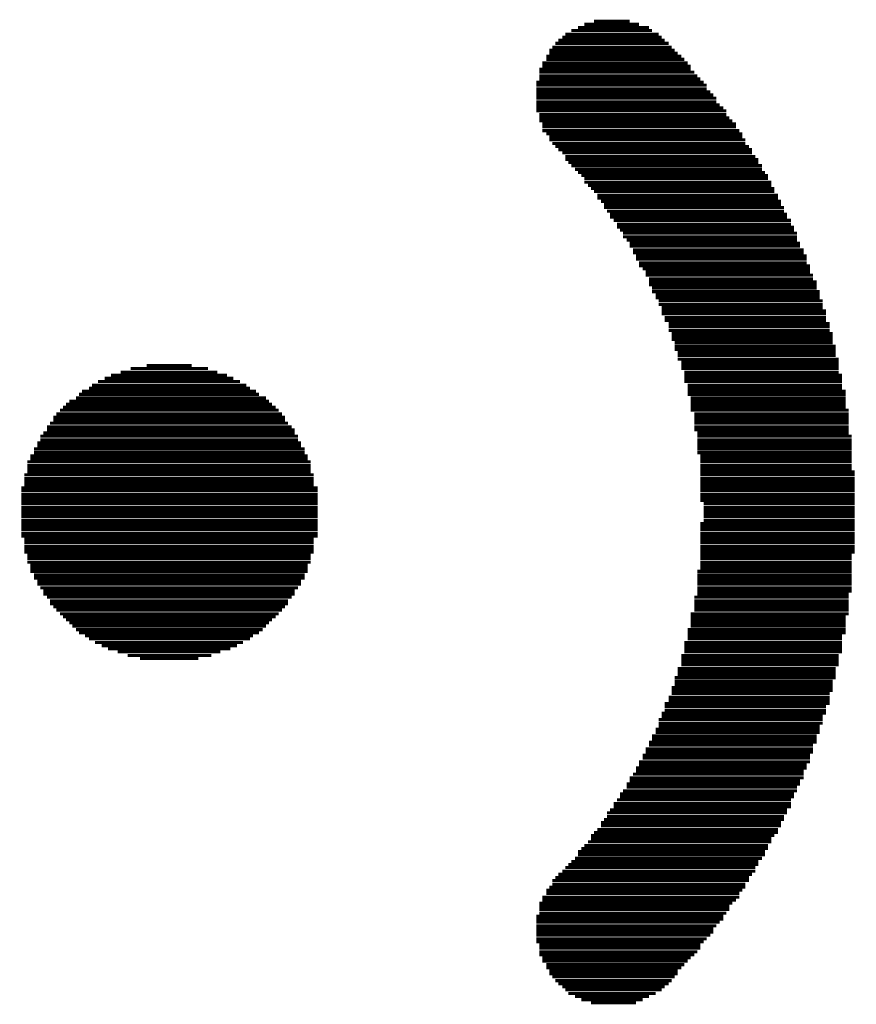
# Model space of a CAD drawing. Extents: x -1.3 to 24.2, y -3.9 to 53.4.
# Tile 7 of 23: x 10.8 to 14.3, y 4.6 to 8.7. Entities that reach past the tile are written whole.
import ezdxf

# ---------------------------------------------------------------- set-up
doc = ezdxf.new("R2010")
doc.units = 0
doc.layers.add('WIFI_BLE_CLICK_V102_GTO', color=14, linetype='CONTINUOUS')

msp = doc.modelspace()

# ---------------------------------------------------------------- linework, layer by layer
at = {"layer": 'WIFI_BLE_CLICK_V102_GTO', "const_width": 0.0127}
for points in [[(13.11402, 8.67156), (13.40612, 8.67156)], [(13.13942, 8.68426), (13.36548, 8.68426)], [(13.18006, 8.69696), (13.32738, 8.69696)], [(13.04798, 8.63092), (13.45946, 8.63092)], [(13.06068, 8.64362), (13.44676, 8.64362)], [(13.08608, 8.65886), (13.41882, 8.65886)], [(13.00734, 8.59028), (13.5001, 8.59028)], [(13.02004, 8.60552), (13.4874, 8.60552)], [(13.03274, 8.61822), (13.47216, 8.61822)], [(12.98194, 8.55218), (13.54074, 8.55218)], [(12.98194, 8.53948), (13.55344, 8.53948)], [(12.99464, 8.57758), (13.5128, 8.57758)], [(12.99464, 8.56488), (13.5255, 8.56488)], [(12.954, 8.49884), (13.57884, 8.49884)], [(12.9667, 8.52424), (13.56614, 8.52424)], [(12.9667, 8.51154), (13.57884, 8.51154)], [(12.954, 8.48614), (13.59408, 8.48614)], [(12.954, 8.4709), (13.60678, 8.4709)], [(12.954, 8.4582), (13.61948, 8.4582)], [(12.9413, 8.4455), (13.63218, 8.4455)], [(12.9413, 8.4328), (13.64488, 8.4328)], [(12.9413, 8.41756), (13.64488, 8.41756)], [(12.9413, 8.40486), (13.66012, 8.40486)], [(12.9413, 8.39216), (13.67282, 8.39216)], [(12.9413, 8.37946), (13.68552, 8.37946)], [(12.9413, 8.36422), (13.68552, 8.36422)], [(12.9413, 8.35152), (13.69822, 8.35152)], [(12.9413, 8.33882), (13.71346, 8.33882)], [(12.9413, 8.32612), (13.72616, 8.32612)], [(12.954, 8.31088), (13.72616, 8.31088)], [(12.954, 8.29818), (13.73886, 8.29818)], [(12.954, 8.28548), (13.75156, 8.28548)], [(12.9667, 8.27278), (13.7668, 8.27278)], [(12.9667, 8.26008), (13.7668, 8.26008)], [(12.9667, 8.24484), (13.7795, 8.24484)], [(12.98194, 8.23214), (13.7922, 8.23214)], [(12.99464, 8.21944), (13.7922, 8.21944)], [(12.99464, 8.20674), (13.8049, 8.20674)], [(13.00734, 8.1915), (13.8049, 8.1915)], [(13.02004, 8.1788), (13.82014, 8.1788)], [(13.03274, 8.1661), (13.83284, 8.1661)], [(13.04798, 8.1534), (13.83284, 8.1534)], [(13.06068, 8.13816), (13.84554, 8.13816)], [(13.06068, 8.12546), (13.85824, 8.12546)], [(13.07338, 8.11276), (13.85824, 8.11276)], [(13.08608, 8.10006), (13.87348, 8.10006)], [(13.10132, 8.08482), (13.87348, 8.08482)], [(13.11402, 8.07212), (13.88618, 8.07212)], [(13.12672, 8.05942), (13.89888, 8.05942)], [(13.13942, 8.04672), (13.89888, 8.04672)], [(13.13942, 8.03148), (13.91158, 8.03148)], [(13.15466, 8.01878), (13.91158, 8.01878)], [(13.16736, 8.00608), (13.92428, 8.00608)], [(13.18006, 7.99338), (13.92428, 7.99338)], [(13.19276, 7.97814), (13.93952, 7.97814)], [(13.19276, 7.96544), (13.93952, 7.96544)], [(13.208, 7.95274), (13.95222, 7.95274)], [(13.2207, 7.94004), (13.95222, 7.94004)], [(13.2207, 7.92734), (13.96492, 7.92734)], [(13.2334, 7.9121), (13.96492, 7.9121)], [(13.2461, 7.8994), (13.97762, 7.8994)], [(13.2461, 7.8867), (13.97762, 7.8867)], [(13.26134, 7.874), (13.99286, 7.874)], [(13.27404, 7.85876), (13.99286, 7.85876)], [(13.27404, 7.84606), (14.00556, 7.84606)], [(13.28674, 7.83336), (14.00556, 7.83336)], [(13.29944, 7.82066), (14.01826, 7.82066)], [(13.29944, 7.80542), (14.01826, 7.80542)], [(13.31468, 7.79272), (14.01826, 7.79272)], [(13.32738, 7.78002), (14.03096, 7.78002)], [(13.32738, 7.76732), (14.03096, 7.76732)], [(13.34008, 7.75208), (14.0462, 7.75208)], [(13.34008, 7.73938), (14.0462, 7.73938)], [(13.35278, 7.72668), (14.0589, 7.72668)], [(13.35278, 7.71398), (14.0589, 7.71398)], [(13.36548, 7.69874), (14.0589, 7.69874)], [(13.36548, 7.68604), (14.0716, 7.68604)], [(13.38072, 7.67334), (14.0716, 7.67334)], [(13.39342, 7.66064), (14.0716, 7.66064)], [(13.39342, 7.64794), (14.0843, 7.64794)], [(13.40612, 7.6327), (14.0843, 7.6327)], [(13.40612, 7.62), (14.09954, 7.62)], [(13.40612, 7.6073), (14.09954, 7.6073)], [(13.41882, 7.5946), (14.09954, 7.5946)], [(13.41882, 7.57936), (14.11224, 7.57936)], [(13.43406, 7.56666), (14.11224, 7.56666)], [(13.43406, 7.55396), (14.11224, 7.55396)], [(13.44676, 7.54126), (14.12494, 7.54126)], [(13.44676, 7.52602), (14.12494, 7.52602)], [(13.45946, 7.51332), (14.12494, 7.51332)], [(13.45946, 7.50062), (14.13764, 7.50062)], [(13.45946, 7.48792), (14.13764, 7.48792)], [(13.47216, 7.47268), (14.13764, 7.47268)], [(13.47216, 7.45998), (14.13764, 7.45998)], [(13.4874, 7.44728), (14.15288, 7.44728)], [(13.4874, 7.43458), (14.15288, 7.43458)], [(13.4874, 7.41934), (14.15288, 7.41934)], [(13.5001, 7.40664), (14.16558, 7.40664)], [(13.5001, 7.39394), (14.16558, 7.39394)], [(13.5001, 7.38124), (14.16558, 7.38124)], [(13.5128, 7.36854), (14.16558, 7.36854)], [(13.5128, 7.3533), (14.17828, 7.3533)], [(13.5128, 7.3406), (14.17828, 7.3406)], [(13.5255, 7.3279), (14.17828, 7.3279)], [(13.5255, 7.3152), (14.17828, 7.3152)], [(13.5255, 7.29996), (14.19098, 7.29996)], [(13.54074, 7.28726), (14.19098, 7.28726)], [(11.22426, 7.24662), (11.62304, 7.24662)], [(11.2649, 7.26186), (11.58494, 7.26186)], [(11.33094, 7.27456), (11.51636, 7.27456)], [(13.54074, 7.27456), (14.19098, 7.27456)], [(13.54074, 7.26186), (14.19098, 7.26186)], [(13.55344, 7.24662), (14.19098, 7.24662)], [(11.13028, 7.20852), (11.71702, 7.20852)], [(11.15822, 7.22122), (11.68908, 7.22122)], [(11.18362, 7.23392), (11.66368, 7.23392)], [(13.55344, 7.23392), (14.20368, 7.23392)], [(13.55344, 7.22122), (14.20368, 7.22122)], [(13.55344, 7.20852), (14.20368, 7.20852)], [(11.06424, 7.16788), (11.78306, 7.16788)], [(11.09218, 7.18058), (11.75766, 7.18058)], [(11.10488, 7.19328), (11.74242, 7.19328)], [(13.56614, 7.19328), (14.20368, 7.19328)], [(13.56614, 7.18058), (14.20368, 7.18058)], [(13.56614, 7.16788), (14.21892, 7.16788)], [(11.0109, 7.12724), (11.8364, 7.12724)], [(11.03884, 7.13994), (11.8237, 7.13994)], [(11.05154, 7.15518), (11.79576, 7.15518)], [(13.56614, 7.15518), (14.21892, 7.15518)], [(13.57884, 7.13994), (14.21892, 7.13994)], [(13.57884, 7.12724), (14.21892, 7.12724)], [(10.95756, 7.0739), (11.88974, 7.0739)], [(10.9728, 7.08914), (11.87704, 7.08914)], [(10.9855, 7.10184), (11.86434, 7.10184)], [(10.9982, 7.11454), (11.8491, 7.11454)], [(13.57884, 7.11454), (14.21892, 7.11454)], [(13.57884, 7.10184), (14.21892, 7.10184)], [(13.57884, 7.08914), (14.23162, 7.08914)], [(13.59408, 7.0739), (14.23162, 7.0739)], [(10.93216, 7.0358), (11.91514, 7.0358)], [(10.94486, 7.0612), (11.90244, 7.0612)], [(10.94486, 7.0485), (11.90244, 7.0485)], [(13.59408, 7.0612), (14.23162, 7.0612)], [(13.59408, 7.0485), (14.23162, 7.0485)], [(13.59408, 7.0358), (14.23162, 7.0358)], [(10.90422, 6.99516), (11.94308, 6.99516)], [(10.91946, 7.02056), (11.93038, 7.02056)], [(10.91946, 7.00786), (11.94308, 7.00786)], [(13.59408, 7.02056), (14.23162, 7.02056)], [(13.59408, 7.00786), (14.23162, 7.00786)], [(13.60678, 6.99516), (14.23162, 6.99516)], [(10.87882, 6.95452), (11.96848, 6.95452)], [(10.89152, 6.98246), (11.95578, 6.98246)], [(10.89152, 6.96722), (11.95578, 6.96722)], [(13.60678, 6.98246), (14.24432, 6.98246)], [(13.60678, 6.96722), (14.24432, 6.96722)], [(13.60678, 6.95452), (14.24432, 6.95452)], [(10.86612, 6.92912), (11.98372, 6.92912)], [(10.86612, 6.91388), (11.98372, 6.91388)], [(10.87882, 6.94182), (11.96848, 6.94182)], [(13.60678, 6.94182), (14.24432, 6.94182)], [(13.60678, 6.92912), (14.24432, 6.92912)], [(13.60678, 6.91388), (14.24432, 6.91388)], [(10.83818, 6.87578), (12.00912, 6.87578)], [(10.85088, 6.90118), (11.99642, 6.90118)], [(10.85088, 6.88848), (11.99642, 6.88848)], [(13.61948, 6.90118), (14.24432, 6.90118)], [(13.61948, 6.88848), (14.24432, 6.88848)], [(13.61948, 6.87578), (14.24432, 6.87578)], [(10.83818, 6.86054), (12.00912, 6.86054)], [(10.83818, 6.84784), (12.00912, 6.84784)], [(10.83818, 6.83514), (12.00912, 6.83514)], [(13.61948, 6.86054), (14.24432, 6.86054)], [(13.61948, 6.84784), (14.24432, 6.84784)], [(13.61948, 6.83514), (14.25702, 6.83514)], [(10.82548, 6.82244), (12.02182, 6.82244)], [(10.82548, 6.8072), (12.02182, 6.8072)], [(10.82548, 6.7945), (12.02182, 6.7945)], [(13.61948, 6.82244), (14.25702, 6.82244)], [(13.61948, 6.8072), (14.25702, 6.8072)], [(13.61948, 6.7945), (14.25702, 6.7945)], [(10.81278, 6.7691), (12.03706, 6.7691)], [(10.81278, 6.7564), (12.03706, 6.7564)], [(10.82548, 6.7818), (12.02182, 6.7818)], [(13.61948, 6.7818), (14.25702, 6.7818)], [(13.61948, 6.7691), (14.25702, 6.7691)], [(13.61948, 6.7564), (14.25702, 6.7564)], [(10.81278, 6.74116), (12.03706, 6.74116)], [(10.81278, 6.72846), (12.03706, 6.72846)], [(10.81278, 6.71576), (12.03706, 6.71576)], [(13.61948, 6.74116), (14.25702, 6.74116)], [(13.61948, 6.72846), (14.25702, 6.72846)], [(13.61948, 6.71576), (14.25702, 6.71576)], [(10.81278, 6.70306), (12.03706, 6.70306)], [(10.81278, 6.68782), (12.03706, 6.68782)], [(10.81278, 6.67512), (12.03706, 6.67512)], [(13.63218, 6.70306), (14.25702, 6.70306)], [(13.63218, 6.68782), (14.25702, 6.68782)], [(13.63218, 6.67512), (14.25702, 6.67512)], [(10.81278, 6.66242), (12.03706, 6.66242)], [(10.81278, 6.64972), (12.03706, 6.64972)], [(10.81278, 6.63448), (12.03706, 6.63448)], [(13.63218, 6.66242), (14.25702, 6.66242)], [(13.63218, 6.64972), (14.25702, 6.64972)], [(13.63218, 6.63448), (14.25702, 6.63448)], [(10.81278, 6.62178), (12.03706, 6.62178)], [(10.81278, 6.60908), (12.03706, 6.60908)], [(10.81278, 6.59638), (12.03706, 6.59638)], [(13.61948, 6.62178), (14.25702, 6.62178)], [(13.61948, 6.60908), (14.25702, 6.60908)], [(13.61948, 6.59638), (14.25702, 6.59638)], [(10.81278, 6.58114), (12.03706, 6.58114)], [(10.81278, 6.56844), (12.03706, 6.56844)], [(10.82548, 6.55574), (12.02182, 6.55574)], [(13.61948, 6.58114), (14.25702, 6.58114)], [(13.61948, 6.56844), (14.25702, 6.56844)], [(13.61948, 6.55574), (14.25702, 6.55574)], [(10.82548, 6.54304), (12.02182, 6.54304)], [(10.82548, 6.5278), (12.02182, 6.5278)], [(10.82548, 6.5151), (12.02182, 6.5151)], [(13.61948, 6.54304), (14.25702, 6.54304)], [(13.61948, 6.5278), (14.25702, 6.5278)], [(13.61948, 6.5151), (14.25702, 6.5151)], [(10.82548, 6.5024), (12.02182, 6.5024)], [(10.83818, 6.4897), (12.00912, 6.4897)], [(10.83818, 6.477), (12.00912, 6.477)], [(13.61948, 6.5024), (14.25702, 6.5024)], [(13.61948, 6.4897), (14.24432, 6.4897)], [(13.61948, 6.477), (14.24432, 6.477)], [(10.83818, 6.46176), (12.00912, 6.46176)], [(10.85088, 6.44906), (11.99642, 6.44906)], [(10.85088, 6.43636), (11.99642, 6.43636)], [(10.85088, 6.42366), (11.99642, 6.42366)], [(13.60678, 6.42366), (14.24432, 6.42366)], [(13.61948, 6.46176), (14.24432, 6.46176)], [(13.61948, 6.44906), (14.24432, 6.44906)], [(13.61948, 6.43636), (14.24432, 6.43636)], [(10.86612, 6.40842), (11.98372, 6.40842)], [(10.86612, 6.39572), (11.98372, 6.39572)], [(10.87882, 6.38302), (11.96848, 6.38302)], [(13.60678, 6.40842), (14.24432, 6.40842)], [(13.60678, 6.39572), (14.24432, 6.39572)], [(13.60678, 6.38302), (14.24432, 6.38302)], [(10.87882, 6.37032), (11.96848, 6.37032)], [(10.89152, 6.35508), (11.95578, 6.35508)], [(10.90422, 6.34238), (11.94308, 6.34238)], [(13.60678, 6.37032), (14.24432, 6.37032)], [(13.60678, 6.35508), (14.24432, 6.35508)], [(13.60678, 6.34238), (14.24432, 6.34238)], [(10.90422, 6.32968), (11.94308, 6.32968)], [(10.91946, 6.31698), (11.93038, 6.31698)], [(10.93216, 6.30174), (11.91514, 6.30174)], [(13.59408, 6.31698), (14.23162, 6.31698)], [(13.59408, 6.30174), (14.23162, 6.30174)], [(13.60678, 6.32968), (14.23162, 6.32968)], [(10.93216, 6.28904), (11.91514, 6.28904)], [(10.94486, 6.27634), (11.90244, 6.27634)], [(10.95756, 6.26364), (11.88974, 6.26364)], [(13.59408, 6.28904), (14.23162, 6.28904)], [(13.59408, 6.27634), (14.23162, 6.27634)], [(13.59408, 6.26364), (14.23162, 6.26364)], [(10.9728, 6.2484), (11.87704, 6.2484)], [(10.9855, 6.2357), (11.86434, 6.2357)], [(10.9982, 6.223), (11.8491, 6.223)], [(13.57884, 6.2484), (14.23162, 6.2484)], [(13.57884, 6.2357), (14.21892, 6.2357)], [(13.57884, 6.223), (14.21892, 6.223)], [(11.0109, 6.2103), (11.8364, 6.2103)], [(11.0236, 6.1976), (11.8237, 6.1976)], [(11.03884, 6.18236), (11.811, 6.18236)], [(13.56614, 6.18236), (14.21892, 6.18236)], [(13.57884, 6.2103), (14.21892, 6.2103)], [(13.57884, 6.1976), (14.21892, 6.1976)], [(11.05154, 6.16966), (11.79576, 6.16966)], [(11.07694, 6.15696), (11.77036, 6.15696)], [(11.09218, 6.14426), (11.75766, 6.14426)], [(13.56614, 6.16966), (14.21892, 6.16966)], [(13.56614, 6.15696), (14.20368, 6.15696)], [(13.56614, 6.14426), (14.20368, 6.14426)], [(11.11758, 6.12902), (11.72972, 6.12902)], [(11.14552, 6.11632), (11.70432, 6.11632)], [(11.17092, 6.10362), (11.67638, 6.10362)], [(13.55344, 6.12902), (14.20368, 6.12902)], [(13.55344, 6.11632), (14.20368, 6.11632)], [(13.55344, 6.10362), (14.20368, 6.10362)], [(11.21156, 6.09092), (11.63574, 6.09092)], [(11.2522, 6.07568), (11.59764, 6.07568)], [(11.303, 6.06298), (11.5443, 6.06298)], [(13.54074, 6.07568), (14.19098, 6.07568)], [(13.54074, 6.06298), (14.19098, 6.06298)], [(13.55344, 6.09092), (14.20368, 6.09092)], [(13.5255, 6.02234), (14.17828, 6.02234)], [(13.54074, 6.05028), (14.19098, 6.05028)], [(13.54074, 6.03758), (14.19098, 6.03758)], [(13.5128, 5.98424), (14.17828, 5.98424)], [(13.5255, 6.00964), (14.17828, 6.00964)], [(13.5255, 5.99694), (14.17828, 5.99694)], [(13.5001, 5.9436), (14.16558, 5.9436)], [(13.5128, 5.969), (14.16558, 5.969)], [(13.5128, 5.9563), (14.16558, 5.9563)], [(13.4874, 5.90296), (14.15288, 5.90296)], [(13.5001, 5.9309), (14.16558, 5.9309)], [(13.5001, 5.9182), (14.15288, 5.9182)], [(13.47216, 5.87756), (14.15288, 5.87756)], [(13.47216, 5.86486), (14.13764, 5.86486)], [(13.4874, 5.89026), (14.15288, 5.89026)], [(13.45946, 5.83692), (14.13764, 5.83692)], [(13.45946, 5.82422), (14.12494, 5.82422)], [(13.47216, 5.84962), (14.13764, 5.84962)], [(13.44676, 5.81152), (14.12494, 5.81152)], [(13.44676, 5.79628), (14.12494, 5.79628)], [(13.44676, 5.78358), (14.11224, 5.78358)], [(13.41882, 5.74294), (14.09954, 5.74294)], [(13.43406, 5.77088), (14.11224, 5.77088)], [(13.43406, 5.75818), (14.11224, 5.75818)], [(13.40612, 5.71754), (14.09954, 5.71754)], [(13.40612, 5.70484), (14.0843, 5.70484)], [(13.41882, 5.73024), (14.09954, 5.73024)], [(13.38072, 5.6642), (14.0716, 5.6642)], [(13.38072, 5.6515), (14.0716, 5.6515)], [(13.39342, 5.6896), (14.0843, 5.6896)], [(13.39342, 5.6769), (14.0843, 5.6769)], [(13.35278, 5.61086), (14.0589, 5.61086)], [(13.36548, 5.63626), (14.0716, 5.63626)], [(13.36548, 5.62356), (14.0589, 5.62356)], [(13.32738, 5.57022), (14.0462, 5.57022)], [(13.34008, 5.58546), (14.0462, 5.58546)], [(13.35278, 5.59816), (14.0462, 5.59816)], [(13.31468, 5.54482), (14.03096, 5.54482)], [(13.31468, 5.53212), (14.01826, 5.53212)], [(13.32738, 5.55752), (14.03096, 5.55752)], [(13.28674, 5.50418), (14.00556, 5.50418)], [(13.28674, 5.49148), (14.00556, 5.49148)], [(13.29944, 5.51688), (14.01826, 5.51688)], [(13.26134, 5.46354), (13.99286, 5.46354)], [(13.26134, 5.45084), (13.99286, 5.45084)], [(13.27404, 5.47878), (13.99286, 5.47878)], [(13.2334, 5.42544), (13.97762, 5.42544)], [(13.2334, 5.4102), (13.96492, 5.4102)], [(13.2461, 5.43814), (13.97762, 5.43814)], [(13.208, 5.3848), (13.95222, 5.3848)], [(13.208, 5.3721), (13.95222, 5.3721)], [(13.2207, 5.3975), (13.96492, 5.3975)], [(13.16736, 5.33146), (13.92428, 5.33146)], [(13.18006, 5.34416), (13.93952, 5.34416)], [(13.19276, 5.35686), (13.93952, 5.35686)], [(13.13942, 5.29082), (13.89888, 5.29082)], [(13.15466, 5.30606), (13.91158, 5.30606)], [(13.16736, 5.31876), (13.91158, 5.31876)], [(13.11402, 5.26542), (13.88618, 5.26542)], [(13.11402, 5.25272), (13.88618, 5.25272)], [(13.12672, 5.27812), (13.89888, 5.27812)], [(13.07338, 5.21208), (13.85824, 5.21208)], [(13.08608, 5.22478), (13.85824, 5.22478)], [(13.10132, 5.23748), (13.87348, 5.23748)], [(13.03274, 5.17144), (13.83284, 5.17144)], [(13.04798, 5.18414), (13.84554, 5.18414)], [(13.06068, 5.19938), (13.84554, 5.19938)], [(13.00734, 5.14604), (13.82014, 5.14604)], [(13.00734, 5.1308), (13.8049, 5.1308)], [(13.02004, 5.15874), (13.82014, 5.15874)], [(12.98194, 5.1054), (13.7922, 5.1054)], [(12.98194, 5.0927), (13.7795, 5.0927)], [(12.99464, 5.1181), (13.8049, 5.1181)], [(12.954, 5.05206), (13.75156, 5.05206)], [(12.954, 5.03936), (13.73886, 5.03936)], [(12.9667, 5.07746), (13.7795, 5.07746)], [(12.9667, 5.06476), (13.7668, 5.06476)], [(12.9413, 4.99872), (13.71346, 4.99872)], [(12.954, 5.02666), (13.73886, 5.02666)], [(12.954, 5.01142), (13.72616, 5.01142)], [(12.9413, 4.98602), (13.71346, 4.98602)], [(12.9413, 4.97332), (13.69822, 4.97332)], [(12.9413, 4.95808), (13.68552, 4.95808)], [(12.9413, 4.94538), (13.67282, 4.94538)], [(12.9413, 4.93268), (13.67282, 4.93268)], [(12.9413, 4.91998), (13.66012, 4.91998)], [(12.9413, 4.90474), (13.64488, 4.90474)], [(12.9413, 4.89204), (13.63218, 4.89204)], [(12.954, 4.87934), (13.61948, 4.87934)], [(12.954, 4.86664), (13.61948, 4.86664)], [(12.954, 4.8514), (13.60678, 4.8514)], [(12.954, 4.8387), (13.59408, 4.8387)], [(12.9667, 4.826), (13.57884, 4.826)], [(12.9667, 4.8133), (13.56614, 4.8133)], [(12.98194, 4.79806), (13.55344, 4.79806)], [(12.98194, 4.78536), (13.54074, 4.78536)], [(12.99464, 4.77266), (13.5255, 4.77266)], [(12.99464, 4.75996), (13.5255, 4.75996)], [(13.00734, 4.74726), (13.5128, 4.74726)], [(13.02004, 4.73202), (13.5001, 4.73202)], [(13.03274, 4.71932), (13.4874, 4.71932)], [(13.04798, 4.70662), (13.47216, 4.70662)], [(13.06068, 4.69392), (13.45946, 4.69392)], [(13.07338, 4.67868), (13.43406, 4.67868)], [(13.10132, 4.66598), (13.40612, 4.66598)], [(13.12672, 4.65328), (13.38072, 4.65328)], [(13.16736, 4.64058), (13.35278, 4.64058)]]:
    msp.add_lwpolyline(points, dxfattribs=at)

doc.saveas('drawing.dxf')
